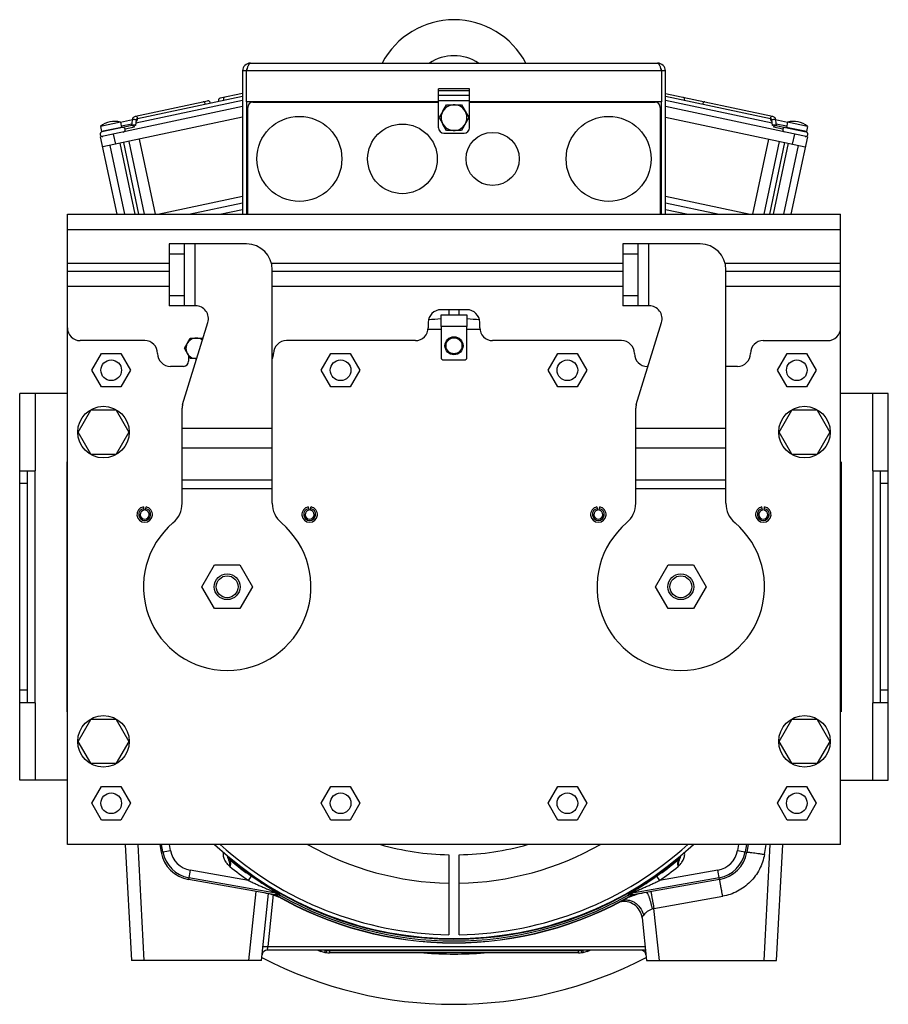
# Model space of a CAD drawing. Extents: x -1817 to 1181, y 8 to 1522.
# Tile 1 of 66: x -1817 to -1480, y 637 to 1019. Entities that reach past the tile are written whole.
import ezdxf

# ---------------------------------------------------------------- set-up
doc = ezdxf.new("R2010")
doc.units = 0
doc.header["$LTSCALE"] = 65.395
doc.layers.get('0').update_dxf_attribs({"linetype": 'CONTINUOUS'})

msp = doc.modelspace()

# ---------------------------------------------------------------- linework, layer by layer
at = {"color": 6, "linetype": 'CONTINUOUS'}
for p, q in [((-1727.27, 1002.12), (-1569.27, 1002.12)), ((-1730.27, 999.12), (-1730.27, 943.46)), ((-1728.77, 999.12), (-1730.27, 999.12)), ((-1566.27, 999.12), (-1567.77, 999.12)), ((-1566.27, 943.46), (-1566.27, 999.12)), ((-1730.27, 990.33), (-1738.98, 988.48)), ((-1566.27, 990.33), (-1524.69, 981.49)), ((-1771.85, 981.49), (-1743.85, 987.44)), ((-1730.27, 987.62), (-1771.68, 978.82)), ((-1730.27, 989.15), (-1771.01, 980.49)), ((-1728.77, 987.12), (-1728.77, 943.46)), ((-1694.77, 987.12), (-1694.77, 986.96)), ((-1684.77, 986.96), (-1684.77, 987.12)), ((-1683.57, 987.12), (-1683.57, 986.96)), ((-1675.57, 987.12), (-1675.57, 986.96)), ((-1667.57, 987.12), (-1667.57, 986.96)), ((-1662.27, 987.12), (-1662.27, 986.96)), ((-1660.77, 986.96), (-1660.77, 987.12)), ((-1654.27, 976.96), (-1654.27, 987.46)), ((-1652.6, 983.46), (-1651.16, 985.96)), ((-1651.16, 985.96), (-1645.38, 985.96)), ((-1645.38, 985.96), (-1642.5, 980.96)), ((-1642.27, 976.96), (-1642.27, 987.46)), ((-1611.87, 986.96), (-1611.87, 987.12)), ((-1567.77, 943.46), (-1567.77, 987.12)), ((-1525.53, 980.49), (-1566.27, 989.15)), ((-1524.86, 978.82), (-1566.27, 987.62)), ((-1730.27, 985.22), (-1785.37, 973.51)), ((-1511.17, 973.51), (-1566.27, 985.22)), ((-1777.63, 979.19), (-1785.46, 977.53)), ((-1773.1, 977.95), (-1784.87, 975.45)), ((-1730.27, 981.13), (-1784.54, 969.59)), ((-1777.63, 979.19), (-1777.21, 977.18)), ((-1773.06, 980.06), (-1777.61, 979.09)), ((-1773.23, 978.49), (-1777.3, 977.62)), ((-1773.29, 977.91), (-1773.06, 980.01)), ((-1651.16, 975.96), (-1652.6, 978.46)), ((-1642.5, 980.96), (-1645.38, 975.96)), ((-1566.27, 981.13), (-1512, 969.59)), ((-1518.93, 979.09), (-1523.48, 980.06)), ((-1523.48, 980.01), (-1523.24, 977.91)), ((-1523.44, 977.95), (-1511.66, 975.45)), ((-1519.24, 977.62), (-1523.31, 978.49)), ((-1518.91, 979.19), (-1519.33, 977.18)), ((-1511.08, 977.53), (-1518.91, 979.19)), ((-1785.46, 977.53), (-1785.03, 975.52)), ((-1652.27, 974.96), (-1644.27, 974.96)), ((-1645.38, 975.96), (-1651.16, 975.96)), ((-1511.08, 977.53), (-1511.51, 975.52)), ((-1778.98, 943.46), (-1785.37, 973.51)), ((-1777.94, 971), (-1772.08, 943.46)), ((-1776.55, 971.29), (-1770.63, 943.46)), ((-1774.47, 971.73), (-1768.46, 943.46)), ((-1764.11, 943.46), (-1770.31, 972.62)), ((-1526.23, 972.62), (-1532.43, 943.46)), ((-1522.07, 971.73), (-1528.08, 943.46)), ((-1519.99, 971.29), (-1525.91, 943.46)), ((-1518.6, 971), (-1524.46, 943.46)), ((-1511.17, 973.51), (-1517.55, 943.46)), ((-1781.85, 970.17), (-1776.17, 943.46)), ((-1514.69, 970.17), (-1520.37, 943.46)), ((-1763.18, 943.46), (-1730.27, 950.46)), ((-1751.16, 943.46), (-1730.27, 947.9)), ((-1566.27, 950.46), (-1533.36, 943.46)), ((-1566.27, 947.9), (-1545.38, 943.46)), ((-1739.13, 943.46), (-1730.27, 945.35)), ((-1728.27, 946.12), (-1728.77, 946.12)), ((-1728.77, 945.67), (-1728.27, 945.77)), ((-1567.77, 946.12), (-1568.27, 946.12)), ((-1568.27, 945.77), (-1567.77, 945.67)), ((-1566.27, 945.35), (-1557.4, 943.46)), ((-1798.27, 698.96), (-1798.27, 943.46)), ((-1798.27, 943.46), (-1498.27, 943.46)), ((-1498.27, 698.96), (-1498.27, 943.46)), ((-1758.77, 931.96), (-1758.77, 907.96)), ((-1728.77, 931.96), (-1758.77, 931.96)), ((-1752.77, 907.96), (-1752.77, 931.96)), ((-1582.77, 931.96), (-1582.77, 907.96)), ((-1552.77, 931.96), (-1582.77, 931.96)), ((-1576.77, 907.96), (-1576.77, 931.96)), ((-1798.27, 921.46), (-1758.77, 921.46)), ((-1718.77, 831.37), (-1718.77, 921.96)), ((-1718.77, 921.46), (-1582.77, 921.46)), ((-1542.77, 831.37), (-1542.77, 921.96)), ((-1542.77, 921.46), (-1498.27, 921.46)), ((-1748.54, 907.96), (-1758.77, 907.96)), ((-1572.77, 907.96), (-1582.77, 907.96)), ((-1653.27, 904.46), (-1643.27, 904.46)), ((-1798.27, 898.96), (-1798.24, 898.96)), ((-1753.55, 869.68), (-1743.76, 901.49)), ((-1658.3, 898.96), (-1653.27, 898.96)), ((-1653.27, 899.96), (-1653.27, 887.96)), ((-1643.27, 887.96), (-1643.27, 899.96)), ((-1643.27, 898.96), (-1638.24, 898.96)), ((-1577.55, 869.68), (-1567.76, 901.49)), ((-1498.3, 898.96), (-1498.27, 898.96)), ((-1768.27, 894.46), (-1793.27, 894.46)), ((-1752.89, 891.46), (-1750.58, 895.46)), ((-1750.58, 895.46), (-1745.96, 895.46)), ((-1745.96, 895.46), (-1745.74, 895.07)), ((-1663.27, 894.46), (-1713.27, 894.46)), ((-1583.27, 894.46), (-1633.27, 894.46)), ((-1528.27, 894.46), (-1503.27, 894.46)), ((-1750.58, 887.46), (-1752.89, 891.46)), ((-1788.78, 882.96), (-1785.02, 889.46)), ((-1785.02, 889.46), (-1777.52, 889.46)), ((-1777.52, 889.46), (-1773.76, 882.96)), ((-1748.08, 887.46), (-1750.58, 887.46)), ((-1699.78, 882.96), (-1696.02, 889.46)), ((-1696.02, 889.46), (-1688.52, 889.46)), ((-1688.52, 889.46), (-1684.76, 882.96)), ((-1652.27, 886.96), (-1644.27, 886.96)), ((-1611.78, 882.96), (-1608.02, 889.46)), ((-1608.02, 889.46), (-1600.52, 889.46)), ((-1600.52, 889.46), (-1596.76, 882.96)), ((-1522.78, 882.96), (-1519.02, 889.46)), ((-1519.02, 889.46), (-1511.52, 889.46)), ((-1511.52, 889.46), (-1507.76, 882.96)), ((-1785.02, 876.46), (-1788.78, 882.96)), ((-1773.76, 882.96), (-1777.52, 876.46)), ((-1753.27, 884.46), (-1758.27, 884.46)), ((-1696.02, 876.46), (-1699.78, 882.96)), ((-1684.76, 882.96), (-1688.52, 876.46)), ((-1608.02, 876.46), (-1611.78, 882.96)), ((-1596.76, 882.96), (-1600.52, 876.46)), ((-1573, 884.46), (-1573.27, 884.46)), ((-1538.27, 884.46), (-1542.77, 884.46)), ((-1519.02, 876.46), (-1522.78, 882.96)), ((-1507.76, 882.96), (-1511.52, 876.46)), ((-1777.52, 876.46), (-1785.02, 876.46)), ((-1688.52, 876.46), (-1696.02, 876.46)), ((-1600.52, 876.46), (-1608.02, 876.46)), ((-1511.52, 876.46), (-1519.02, 876.46)), ((-1794.08, 858.96), (-1789.18, 867.46)), ((-1779.36, 867.46), (-1789.18, 867.46)), ((-1779.36, 867.46), (-1774.45, 858.96)), ((-1753.77, 831.37), (-1753.77, 868.21)), ((-1577.77, 831.37), (-1577.77, 868.21)), ((-1522.08, 858.96), (-1517.18, 867.46)), ((-1507.36, 867.46), (-1517.18, 867.46)), ((-1507.36, 867.46), (-1502.45, 858.96)), ((-1789.18, 850.46), (-1794.08, 858.96)), ((-1774.45, 858.96), (-1779.36, 850.46)), ((-1517.18, 850.46), (-1522.08, 858.96)), ((-1502.45, 858.96), (-1507.36, 850.46)), ((-1789.18, 850.46), (-1779.36, 850.46)), ((-1517.18, 850.46), (-1507.36, 850.46)), ((-1767.97, 828.69), (-1767.75, 829.92)), ((-1528.57, 828.69), (-1528.79, 829.92)), ((-1746.08, 798.96), (-1741.18, 807.46)), ((-1741.18, 807.46), (-1731.36, 807.46)), ((-1731.36, 807.46), (-1726.45, 798.96)), ((-1570.08, 798.96), (-1565.18, 807.46)), ((-1565.18, 807.46), (-1555.36, 807.46)), ((-1555.36, 807.46), (-1550.45, 798.96)), ((-1741.18, 790.46), (-1746.08, 798.96)), ((-1726.45, 798.96), (-1731.36, 790.46)), ((-1565.18, 790.46), (-1570.08, 798.96)), ((-1550.45, 798.96), (-1555.36, 790.46)), ((-1731.36, 790.46), (-1741.18, 790.46)), ((-1555.36, 790.46), (-1565.18, 790.46)), ((-1794.08, 738.96), (-1789.18, 747.46)), ((-1779.36, 747.46), (-1789.18, 747.46)), ((-1779.36, 747.46), (-1774.45, 738.96)), ((-1522.08, 738.96), (-1517.18, 747.46)), ((-1507.36, 747.46), (-1517.18, 747.46)), ((-1507.36, 747.46), (-1502.45, 738.96)), ((-1789.18, 730.46), (-1794.08, 738.96)), ((-1774.45, 738.96), (-1779.36, 730.46)), ((-1517.18, 730.46), (-1522.08, 738.96)), ((-1502.45, 738.96), (-1507.36, 730.46)), ((-1789.18, 730.46), (-1779.36, 730.46)), ((-1517.18, 730.46), (-1507.36, 730.46)), ((-1788.78, 714.96), (-1785.02, 721.46)), ((-1785.02, 721.46), (-1777.52, 721.46)), ((-1777.52, 721.46), (-1773.76, 714.96)), ((-1699.78, 714.96), (-1696.02, 721.46)), ((-1696.02, 721.46), (-1688.52, 721.46)), ((-1688.52, 721.46), (-1684.76, 714.96)), ((-1611.78, 714.96), (-1608.02, 721.46)), ((-1608.02, 721.46), (-1600.52, 721.46)), ((-1600.52, 721.46), (-1596.76, 714.96)), ((-1522.78, 714.96), (-1519.02, 721.46)), ((-1519.02, 721.46), (-1511.52, 721.46)), ((-1511.52, 721.46), (-1507.76, 714.96)), ((-1785.02, 708.46), (-1788.78, 714.96)), ((-1773.76, 714.96), (-1777.52, 708.46)), ((-1696.02, 708.46), (-1699.78, 714.96)), ((-1684.76, 714.96), (-1688.52, 708.46)), ((-1608.02, 708.46), (-1611.78, 714.96)), ((-1596.76, 714.96), (-1600.52, 708.46)), ((-1519.02, 708.46), (-1522.78, 714.96)), ((-1507.76, 714.96), (-1511.52, 708.46)), ((-1777.52, 708.46), (-1785.02, 708.46)), ((-1688.52, 708.46), (-1696.02, 708.46)), ((-1600.52, 708.46), (-1608.02, 708.46)), ((-1511.52, 708.46), (-1519.02, 708.46)), ((-1498.27, 698.96), (-1798.27, 698.96)), ((-1775.79, 698.96), (-1773.43, 653.96)), ((-1523.11, 653.96), (-1520.75, 698.96)), ((-1722.95, 653.96), (-1720.23, 679.92)), ((-1575.33, 670.57), (-1573.58, 653.96)), ((-1574.01, 657.96), (-1720.73, 657.96)), ((-1722.95, 653.96), (-1773.43, 653.96)), ((-1599.93, 656.96), (-1696.61, 656.96)), ((-1573.58, 653.96), (-1523.11, 653.96))]:
    msp.add_line(p, q, dxfattribs=at)
at = {"color": 2, "linetype": 'CONTINUOUS'}
for p, q in [((-1728.77, 987.12), (-1728.77, 999.12)), ((-1567.77, 999.12), (-1567.77, 987.12)), ((-1654.27, 987.46), (-1654.27, 992.12)), ((-1642.27, 992.12), (-1654.27, 992.12)), ((-1654.27, 991.55), (-1642.27, 991.55)), ((-1642.27, 987.46), (-1642.27, 992.12)), ((-1654.27, 987.12), (-1728.77, 987.12)), ((-1726.27, 986.96), (-1654.27, 986.96)), ((-1690.57, 987.12), (-1690.57, 986.96)), ((-1688.97, 986.96), (-1688.97, 987.12)), ((-1683.27, 986.96), (-1683.27, 987.12)), ((-1678.27, 987.12), (-1678.27, 986.96)), ((-1676.77, 987.12), (-1676.77, 986.96)), ((-1675.27, 986.96), (-1675.27, 987.12)), ((-1670.27, 987.12), (-1670.27, 986.96)), ((-1668.77, 987.12), (-1668.77, 986.96)), ((-1667.27, 986.96), (-1667.27, 987.12)), ((-1659.27, 986.96), (-1659.27, 987.12)), ((-1659, 986.96), (-1659, 987.12)), ((-1657.54, 987.12), (-1657.54, 986.96)), ((-1656.87, 987.12), (-1656.87, 986.96)), ((-1655.77, 987.12), (-1655.77, 986.96)), ((-1567.77, 987.12), (-1642.27, 987.12)), ((-1642.27, 986.96), (-1570.27, 986.96)), ((-1641.87, 987.12), (-1641.87, 986.96)), ((-1640.77, 987.12), (-1640.77, 986.96)), ((-1639.27, 986.96), (-1639.27, 987.12)), ((-1639, 986.96), (-1639, 987.12)), ((-1637.54, 987.12), (-1637.54, 986.96)), ((-1636.87, 987.12), (-1636.87, 986.96)), ((-1635.77, 987.12), (-1635.77, 986.96)), ((-1634.27, 986.96), (-1634.27, 987.12)), ((-1634, 986.96), (-1634, 987.12)), ((-1632.54, 987.12), (-1632.54, 986.96)), ((-1631.87, 987.12), (-1631.87, 986.96)), ((-1630.77, 987.12), (-1630.77, 986.96)), ((-1629.27, 986.96), (-1629.27, 987.12)), ((-1629, 986.96), (-1629, 987.12)), ((-1627.54, 987.12), (-1627.54, 986.96)), ((-1626.87, 987.12), (-1626.87, 986.96)), ((-1625.77, 987.12), (-1625.77, 986.96)), ((-1624.27, 986.96), (-1624.27, 987.12)), ((-1624, 986.96), (-1624, 987.12)), ((-1622.54, 987.12), (-1622.54, 986.96)), ((-1621.87, 987.12), (-1621.87, 986.96)), ((-1620.77, 987.12), (-1620.77, 986.96)), ((-1619.27, 986.96), (-1619.27, 987.12)), ((-1619, 986.96), (-1619, 987.12)), ((-1617.54, 987.12), (-1617.54, 986.96)), ((-1616.87, 987.12), (-1616.87, 986.96)), ((-1615.77, 987.12), (-1615.77, 986.96)), ((-1614.27, 986.96), (-1614.27, 987.12)), ((-1614, 986.96), (-1614, 987.12)), ((-1612.31, 987.12), (-1612.19, 986.96)), ((-1610.77, 986.96), (-1610.77, 987.12)), ((-1728.27, 943.46), (-1728.27, 984.96)), ((-1652.6, 983.46), (-1654.04, 980.96)), ((-1568.27, 984.96), (-1568.27, 943.46)), ((-1772.99, 977.96), (-1772.98, 978.04)), ((-1771.54, 980.05), (-1771.78, 977.9)), ((-1654.04, 980.96), (-1652.6, 978.46)), ((-1524.76, 977.9), (-1524.99, 980.05)), ((-1523.56, 978.04), (-1523.55, 977.96)), ((-1777.21, 977.18), (-1785.03, 975.52)), ((-1772.29, 977.21), (-1775.87, 976.44)), ((-1520.75, 976.46), (-1524.25, 977.21)), ((-1511.51, 975.52), (-1519.33, 977.18)), ((-1643.27, 906.46), (-1653.27, 906.46)), ((-1650.27, 906.46), (-1650.27, 904.46)), ((-1646.27, 904.46), (-1646.27, 906.46)), ((-1572.54, 907.96), (-1572.77, 907.96)), ((-1653.27, 899.96), (-1653.27, 904.46)), ((-1643.27, 904.46), (-1643.27, 899.96)), ((-1658.27, 901.46), (-1658.27, 899.46)), ((-1638.27, 899.46), (-1638.27, 901.46)), ((-1751.27, 888.66), (-1751.27, 886.46)), ((-1798.47, 847.46), (-1798.47, 750.46)), ((-1498.07, 847.46), (-1498.07, 750.46)), ((-1768.79, 829.92), (-1768.57, 828.69)), ((-1704.79, 829.92), (-1704.57, 828.69)), ((-1703.97, 828.69), (-1703.75, 829.92)), ((-1592.79, 829.92), (-1592.57, 828.69)), ((-1591.97, 828.69), (-1591.75, 829.92)), ((-1527.97, 828.69), (-1527.75, 829.92)), ((-1762.37, 698.96), (-1761.83, 695.94)), ((-1534.17, 698.96), (-1534.7, 695.94)), ((-1650.27, 694.98), (-1650.27, 663.98)), ((-1646.27, 663.98), (-1646.27, 694.98)), ((-1717.65, 679.47), (-1751.29, 685.4)), ((-1545.25, 685.4), (-1578.88, 679.47)), ((-1716.77, 679.99), (-1716.15, 679.32)), ((-1580.39, 679.32), (-1579.77, 679.99))]:
    msp.add_line(p, q, dxfattribs=at)
at = {"color": 9, "linetype": 'CONTINUOUS'}
for p, q in [((-1567.77, 999.12), (-1728.77, 999.12)), ((-1654.27, 989.73), (-1642.27, 989.73)), ((-1642.27, 987.46), (-1654.27, 987.46)), ((-1612.54, 987.12), (-1612.54, 986.96)), ((-1780.48, 974.55), (-1779.65, 970.63)), ((-1516.89, 970.63), (-1516.06, 974.55)), ((-1498.27, 937.46), (-1798.27, 937.46)), ((-1748.77, 931.96), (-1748.77, 907.96)), ((-1572.77, 931.96), (-1572.77, 907.96)), ((-1798.27, 924.46), (-1758.77, 924.46)), ((-1752.77, 927.96), (-1758.77, 927.96)), ((-1719.09, 924.46), (-1582.77, 924.46)), ((-1576.77, 927.96), (-1582.77, 927.96)), ((-1543.09, 924.46), (-1498.27, 924.46)), ((-1758.77, 915.46), (-1798.27, 915.46)), ((-1582.77, 915.46), (-1718.77, 915.46)), ((-1498.27, 915.46), (-1542.77, 915.46)), ((-1758.77, 911.96), (-1752.77, 911.96)), ((-1582.77, 911.96), (-1576.77, 911.96)), ((-1643.27, 899.96), (-1653.27, 899.96)), ((-1810.77, 873.96), (-1810.77, 843.96)), ((-1485.77, 843.96), (-1485.77, 873.96)), ((-1753.77, 860.52), (-1718.77, 860.52)), ((-1577.77, 860.52), (-1542.77, 860.52)), ((-1718.77, 852.74), (-1753.77, 852.74)), ((-1542.77, 852.74), (-1577.77, 852.74)), ((-1753.77, 840.43), (-1718.77, 840.43)), ((-1577.77, 840.43), (-1542.77, 840.43)), ((-1813.77, 838.96), (-1816.77, 838.96)), ((-1718.77, 836.89), (-1753.77, 836.89)), ((-1542.77, 836.89), (-1577.77, 836.89)), ((-1479.77, 838.96), (-1482.77, 838.96)), ((-1816.77, 758.96), (-1813.77, 758.96)), ((-1482.77, 758.96), (-1479.77, 758.96)), ((-1810.77, 753.96), (-1810.77, 723.96)), ((-1485.77, 723.96), (-1485.77, 753.96)), ((-1768.43, 653.96), (-1770.79, 698.96)), ((-1761.83, 695.94), (-1758.23, 696.58)), ((-1761.18, 696.06), (-1761.69, 698.96)), ((-1758.23, 696.58), (-1758.65, 698.96)), ((-1537.89, 698.96), (-1538.31, 696.58)), ((-1538.31, 696.58), (-1534.7, 695.94)), ((-1534.85, 698.96), (-1535.36, 696.06)), ((-1525.75, 698.96), (-1528.11, 653.96)), ((-1527.81, 695.09), (-1527.13, 698.96)), ((-1750.65, 689.01), (-1751.29, 685.4)), ((-1728.02, 685.02), (-1750.65, 689.01)), ((-1545.89, 689.01), (-1568.52, 685.02)), ((-1545.25, 685.4), (-1545.89, 689.01)), ((-1716.77, 679.99), (-1751.17, 686.05)), ((-1728.02, 685.02), (-1726.87, 686.65)), ((-1545.37, 686.05), (-1579.77, 679.99)), ((-1569.67, 686.65), (-1568.52, 685.02)), ((-1725.14, 680.79), (-1727.95, 653.96)), ((-1720.4, 659.33), (-1718.27, 679.57)), ((-1570.71, 674.17), (-1544.03, 678.87)), ((-1568.58, 653.96), (-1570.71, 674.17)), ((-1720.73, 657.96), (-1720.4, 659.33)), ((-1720.4, 659.33), (-1574.15, 659.33)), ((-1699.89, 657.52), (-1699.74, 657.96)), ((-1697.6, 657.91), (-1697.58, 657.96)), ((-1696.61, 657.86), (-1599.93, 657.86)), ((-1696.61, 657.86), (-1696.61, 656.96)), ((-1599.93, 656.96), (-1599.93, 657.86)), ((-1598.96, 657.96), (-1598.94, 657.91)), ((-1596.8, 657.96), (-1596.65, 657.52))]:
    msp.add_line(p, q, dxfattribs=at)
at = {"color": 7, "linetype": 'CONTINUOUS'}
for p, q in [((-1816.77, 723.96), (-1816.77, 873.96)), ((-1798.27, 873.96), (-1816.77, 873.96)), ((-1479.77, 873.96), (-1498.27, 873.96)), ((-1479.77, 723.96), (-1479.77, 873.96)), ((-1816.77, 843.96), (-1810.77, 843.96)), ((-1813.77, 753.96), (-1813.77, 843.96)), ((-1810.77, 753.96), (-1810.77, 843.96)), ((-1485.77, 843.96), (-1479.77, 843.96)), ((-1485.77, 843.96), (-1485.77, 753.96)), ((-1482.77, 753.96), (-1482.77, 843.96)), ((-1810.77, 753.96), (-1816.77, 753.96)), ((-1479.77, 753.96), (-1485.77, 753.96)), ((-1798.27, 723.96), (-1816.77, 723.96)), ((-1498.27, 723.96), (-1479.77, 723.96))]:
    msp.add_line(p, q, dxfattribs=at)
at = {"color": 2, "linetype": 'CONTINUOUS'}
for centre, radius in [((-1708.27, 964.96), 16.5), ((-1668.27, 964.96), 13.5), ((-1588.27, 964.96), 16.5), ((-1633.27, 964.96), 10.3)]:
    msp.add_circle(centre, radius, dxfattribs=at)
at = {"color": 6, "linetype": 'CONTINUOUS'}
for centre, radius in [((-1648.27, 892.46), 3.5), ((-1648.27, 892.46), 3.1), ((-1781.27, 882.96), 4), ((-1692.27, 882.96), 4), ((-1604.27, 882.96), 4), ((-1515.27, 882.96), 4), ((-1784.27, 858.96), 10), ((-1512.27, 858.96), 10), ((-1736.27, 798.96), 5), ((-1736.27, 798.96), 4.25), ((-1560.27, 798.96), 5), ((-1560.27, 798.96), 4.25), ((-1784.27, 738.96), 10), ((-1512.27, 738.96), 10), ((-1781.27, 714.96), 4), ((-1692.27, 714.96), 4), ((-1604.27, 714.96), 4), ((-1515.27, 714.96), 4)]:
    msp.add_circle(centre, radius, dxfattribs=at)
for centre, radius, start, end in [((-1648.27, 987.46), 31.5, 27.7298, 152.2702), ((-1648.27, 987.46), 17.5, 56.8849, 123.1151), ((-1727.27, 999.12), 3, 90, 180), ((-1569.27, 999.12), 3, 0, 90), ((-1727.27, 999.12), 1.5, 144.2844, 180), ((-1569.27, 999.12), 1.5, 0, 35.7156), ((-1743.66, 986.56), 0.9, 355.8658, 102), ((-1738.8, 987.6), 0.9, 102, 208.1342), ((-1648.27, 980.96), 5, 210, 150), ((-1779.99, 971.02), 8.5, 73.9275, 130.0725), ((-1516.55, 971.02), 8.5, 49.9275, 106.0725), ((-1784.69, 974.57), 0.9, 102, 282), ((-1776.75, 976.26), 0.9, 11.9999, 102), ((-1652.27, 976.96), 2, 180, 270), ((-1644.27, 976.96), 2, 270, 360), ((-1519.87, 976.28), 0.9, 78, 258), ((-1511.85, 974.57), 0.9, 258, 78), ((-1728.77, 921.96), 10, 0, 90), ((-1552.77, 921.96), 10, 0, 90), ((-1748.54, 902.96), 5, 342.8973, 90), ((-1572.54, 902.96), 5, 342.8973, 90), ((-1793.27, 899.46), 5, 180, 270), ((-1663.27, 899.46), 5, 270, 360), ((-1633.27, 899.46), 5, 180, 270), ((-1503.27, 899.46), 5, 270, 360), ((-1768.27, 889.46), 5, 0, 90), ((-1748.27, 891.46), 4, 53.0178, 272.7794), ((-1713.27, 889.46), 5, 90, 180), ((-1583.27, 889.46), 5, 0, 90), ((-1528.27, 889.46), 5, 90, 180), ((-1758.27, 889.46), 5, 180, 270), ((-1753.27, 886.46), 2, 270, 360), ((-1723.27, 889.46), 5, 334.1804, 360), ((-1652.27, 887.96), 1, 180, 270), ((-1644.27, 887.96), 1, 270, 360), ((-1573.27, 889.46), 5, 180, 270), ((-1538.27, 889.46), 5, 270, 360), ((-1748.77, 868.21), 5, 162.8973, 180), ((-1572.77, 868.21), 5, 162.8973, 180), ((-1768.27, 826.96), 3, 100, 80), ((-1768.27, 826.96), 2.31, 100, 80), ((-1763.77, 831.37), 10, 310.3202, 360), ((-1708.77, 831.37), 10, 180, 229.6798), ((-1704.27, 826.96), 3, 100, 80), ((-1704.27, 826.96), 2.31, 100, 80), ((-1592.27, 826.96), 3, 100, 80), ((-1592.27, 826.96), 2.31, 100, 80), ((-1587.77, 831.37), 10, 310.3202, 360), ((-1532.77, 831.37), 10, 180, 229.6798), ((-1528.27, 826.96), 3, 100, 80), ((-1528.27, 826.96), 2.31, 100, 80), ((-1736.27, 798.96), 32.5, 130.3202, 49.6798), ((-1560.27, 798.96), 32.5, 130.3202, 49.6798), ((-1648.27, 798.96), 136.5, 227.1058, 312.8942), ((-1648.27, 798.96), 135, 227.7946, 269.1511), ((-1648.27, 798.96), 135, 270.8489, 312.2054), ((-1648.27, 798.96), 136.75, 230.9211, 309.0789), ((-1648.27, 798.96), 138.1, 239.8213, 300.1787), ((-1582.29, 669.84), 7, 6, 104.5865), ((-1720.73, 655.96), 2, 90, 174), ((-1648.27, 805.96), 157.17, 250.3418, 250.8241), ((-1696.61, 666.96), 10, 250.8241, 259.5705), ((-1599.93, 666.96), 10, 280.4284, 289.1759), ((-1648.27, 805.96), 157.17, 289.1759, 289.6582), ((-1575.81, 655.96), 2, 6, 90), ((-1696.61, 666.96), 10, 263.6853, 270), ((-1599.93, 666.96), 10, 270, 276.3157)]:
    msp.add_arc(centre, radius, start, end, dxfattribs=at)
at = {"color": 9, "linetype": 'CONTINUOUS'}
for centre, radius, start, end in [((-1745.97, 986.07), 1.24, 0.4782, 12.0751), ((-1736.48, 988.09), 1.24, 191.9249, 203.5218), ((-1560.06, 988.09), 1.24, 336.4782, 348.0751), ((-1550.57, 986.07), 1.24, 167.9249, 179.5218), ((-1749.03, 698.2), 12.33, 190, 260), ((-1749.03, 698.2), 9.33, 190, 260), ((-1547.51, 698.2), 9.33, 280, 350), ((-1547.51, 698.2), 12.33, 280, 350), ((-1733.24, 695.24), 3, 193.9616, 230.6377), ((-1648.27, 798.96), 137.08, 230.6759, 235.0126), ((-1648.27, 798.96), 136.75, 230.9199, 309.0801), ((-1648.27, 798.96), 137.08, 304.9874, 309.3241), ((-1563.3, 695.24), 3, 309.3623, 346.038), ((-1648.27, 798.96), 139.08, 231.3218, 235.0126), ((-1648.27, 798.96), 139.08, 304.9874, 308.6785), ((-1648.27, 798.96), 137.43, 240.6955, 299.3045), ((-1551.74, 605.98), 70.77, 105.5472, 106.1609), ((-1696.61, 666.86), 9.01, 263.6867, 269.9976), ((-1599.93, 666.86), 9.01, 270.0023, 276.3134)]:
    msp.add_arc(centre, radius, start, end, dxfattribs=at)
at = {"color": 2, "linetype": 'CONTINUOUS'}
for centre, radius, start, end in [((-1726.27, 984.96), 2, 90, 180), ((-1570.27, 984.96), 2, 0, 90), ((-1648.27, 980.96), 5, 150, 210), ((-1771.57, 980.18), 0.458, 268.4115, 281.9289), ((-1524.97, 980.18), 0.458, 258.0711, 271.5885), ((-1776.75, 976.26), 0.9, 282.0001, 11.9999), ((-1653.27, 901.46), 5, 90, 180), ((-1643.27, 901.46), 5, 0, 90), ((-1648.27, 798.97), 104, 92.7557, 95.4583), ((-1648.27, 798.97), 104, 84.5417, 87.2443), ((-1768.27, 826.96), 1.75, 100, 80), ((-1704.27, 826.96), 1.75, 100, 80), ((-1592.27, 826.96), 1.75, 100, 80), ((-1528.27, 826.96), 1.75, 100, 80), ((-1749.03, 698.2), 13, 190, 260), ((-1648.27, 798.96), 115, 240.4082, 269.0035), ((-1648.27, 798.96), 104, 254.0618, 268.8981), ((-1648.27, 798.96), 115, 270.9965, 299.5918), ((-1648.27, 798.96), 104, 271.1019, 285.9382), ((-1547.51, 698.2), 13, 280, 350), ((-1732.59, 695.13), 3, 206.7423, 230.8874), ((-1732.58, 695.14), 3, 206.9965, 230.9204), ((-1563.95, 695.14), 3, 309.0797, 333.0035), ((-1563.95, 695.13), 3, 309.1126, 333.2544), ((-1728.92, 645.91), 35, 67.3765, 80), ((-1717.12, 678.02), 2, 60.4403, 80.0598), ((-1567.62, 645.91), 35, 100, 112.6235), ((-1579.42, 678.01), 2, 99.9481, 119.5519), ((-1648.27, 798.96), 138.18, 239.8586, 300.1414), ((-1599.19, 787.4), 158.94, 222.6309, 222.9452), ((-1697.35, 787.4), 158.94, 317.0548, 317.3691), ((-1696.61, 666.96), 10, 259.5705, 263.6853), ((-1696.41, 667.76), 9.91, 261.0136, 263.0963), ((-1600.13, 667.76), 9.92, 276.904, 278.9864), ((-1599.93, 666.96), 10, 276.3157, 280.4284)]:
    msp.add_arc(centre, radius, start, end, dxfattribs=at)
at = {"color": 7, "linetype": 'CONTINUOUS'}
for radius, start, end in [(162, 242.5946, 297.4054), (142.5, 265.2916, 274.7084)]:
    msp.add_arc((-1648.27, 798.96), radius, start, end, dxfattribs=at)
at = {"color": 6, "linetype": 'CONTINUOUS'}
for centre, major_axis, start_param, end_param in [((-1660.44, 729.96), (16.23, 92.02), -4.021344, -4.019889), ((-1636.1, 729.96), (-16.23, 92.02), -2.263297, -2.261841)]:
    msp.add_ellipse(centre, major_axis=major_axis, ratio=0.661589, start_param=start_param, end_param=end_param, dxfattribs=at)
for points, knots in [([(-1728.77, 999.12), (-1728.71, 999.31), (-1728.59, 999.7), (-1728.4, 1000.25), (-1728.22, 1000.77), (-1728.03, 1001.22), (-1727.85, 1001.59), (-1727.69, 1001.84), (-1727.56, 1001.99), (-1727.46, 1002.06), (-1727.37, 1002.11), (-1727.3, 1002.12), (-1727.27, 1002.12)], [0, 0, 0, 0, 0.17784, 0.349494, 0.509086, 0.651387, 0.772216, 0.869064, 0.908557, 0.942681, 0.972551, 1, 1, 1, 1]), ([(-1569.27, 1002.12), (-1569.24, 1002.12), (-1569.17, 1002.11), (-1569.08, 1002.06), (-1568.98, 1001.99), (-1568.85, 1001.84), (-1568.69, 1001.59), (-1568.5, 1001.22), (-1568.32, 1000.77), (-1568.14, 1000.25), (-1567.95, 999.7), (-1567.83, 999.31), (-1567.77, 999.12)], [0, 0, 0, 0, 0.027449, 0.057319, 0.091443, 0.130936, 0.227784, 0.348613, 0.490914, 0.650506, 0.82216, 1, 1, 1, 1]), ([(-1773.06, 980.01), (-1773.04, 980.19), (-1772.96, 980.53), (-1772.71, 980.98), (-1772.33, 981.33), (-1772.01, 981.46), (-1771.85, 981.49)], [0, 0, 0, 0, 0.255503, 0.505785, 0.753273, 1, 1, 1, 1]), ([(-1524.69, 981.49), (-1524.53, 981.46), (-1524.21, 981.33), (-1523.83, 980.98), (-1523.58, 980.53), (-1523.5, 980.19), (-1523.48, 980.01)], [0, 0, 0, 0, 0.246724, 0.494215, 0.744498, 1, 1, 1, 1]), ([(-1716.15, 679.32), (-1716.4, 679.36), (-1716.91, 679.45), (-1717.43, 679.53), (-1717.69, 679.58)], [0, 0, 0, 0, 0.484102, 1, 1, 1, 1]), ([(-1578.85, 679.58), (-1579.11, 679.53), (-1579.63, 679.45), (-1580.14, 679.36), (-1580.39, 679.32)], [0, 0, 0, 0, 0.515898, 1, 1, 1, 1])]:
    msp.add_open_spline(points, degree=3, knots=knots, dxfattribs=at)
at = {"color": 9, "linetype": 'CONTINUOUS'}
for points, knots in [([(-1744.76, 986.33), (-1744.78, 986.44), (-1744.86, 986.66), (-1745.05, 986.92), (-1745.26, 987.06), (-1745.44, 987.09), (-1745.52, 987.09), (-1745.56, 987.08)], [0, 0, 0, 0, 0.28743, 0.554303, 0.789051, 0.896407, 1, 1, 1, 1]), ([(-1737.27, 988.84), (-1737.31, 988.83), (-1737.39, 988.8), (-1737.53, 988.7), (-1737.67, 988.49), (-1737.74, 988.17), (-1737.72, 987.94), (-1737.7, 987.83)], [0, 0, 0, 0, 0.103593, 0.210949, 0.445697, 0.71257, 1, 1, 1, 1]), ([(-1558.84, 987.83), (-1558.81, 987.94), (-1558.8, 988.17), (-1558.87, 988.49), (-1559, 988.7), (-1559.15, 988.8), (-1559.23, 988.83), (-1559.27, 988.84)], [0, 0, 0, 0, 0.28743, 0.554303, 0.789051, 0.896407, 1, 1, 1, 1]), ([(-1550.97, 987.08), (-1551.02, 987.09), (-1551.1, 987.09), (-1551.28, 987.06), (-1551.49, 986.92), (-1551.68, 986.66), (-1551.76, 986.44), (-1551.78, 986.33)], [0, 0, 0, 0, 0.103593, 0.210949, 0.445697, 0.71257, 1, 1, 1, 1]), ([(-1772.81, 980.17), (-1772.85, 980.16), (-1772.91, 980.14), (-1772.99, 980.11), (-1773.04, 980.07), (-1773.06, 980.03), (-1773.06, 980.01)], [0, 0, 0, 0, 0.344831, 0.621614, 0.833318, 1, 1, 1, 1]), ([(-1771.54, 980.05), (-1771.64, 980.08), (-1771.85, 980.14), (-1772.18, 980.19), (-1772.51, 980.21), (-1772.72, 980.19), (-1772.81, 980.17)], [0, 0, 0, 0, 0.238347, 0.509106, 0.775068, 1, 1, 1, 1]), ([(-1771.85, 981.49), (-1771.81, 981.5), (-1771.72, 981.51), (-1771.54, 981.47), (-1771.33, 981.33), (-1771.14, 981.07), (-1771.06, 980.86), (-1771.04, 980.74)], [0, 0, 0, 0, 0.103595, 0.210949, 0.445697, 0.71257, 1, 1, 1, 1]), ([(-1525.5, 980.74), (-1525.48, 980.86), (-1525.4, 981.07), (-1525.21, 981.33), (-1525, 981.47), (-1524.82, 981.51), (-1524.73, 981.5), (-1524.69, 981.49)], [0, 0, 0, 0, 0.28743, 0.554303, 0.789051, 0.896405, 1, 1, 1, 1]), ([(-1523.73, 980.17), (-1523.82, 980.19), (-1524.03, 980.21), (-1524.36, 980.19), (-1524.69, 980.14), (-1524.9, 980.08), (-1524.99, 980.05)], [0, 0, 0, 0, 0.224932, 0.490894, 0.761653, 1, 1, 1, 1]), ([(-1523.48, 980.01), (-1523.48, 980.03), (-1523.5, 980.07), (-1523.55, 980.11), (-1523.63, 980.14), (-1523.69, 980.16), (-1523.73, 980.17)], [0, 0, 0, 0, 0.166682, 0.378386, 0.655169, 1, 1, 1, 1]), ([(-1735.19, 690.39), (-1735.27, 690.48), (-1735.44, 690.68), (-1735.79, 691.07), (-1736.23, 691.56), (-1736.72, 692.16), (-1737.15, 692.82), (-1737.48, 693.53), (-1737.77, 694.54), (-1737.79, 695.34), (-1737.72, 695.85)], [0, 0, 0, 0, 0.062589, 0.125176, 0.250351, 0.375511, 0.500633, 0.625724, 0.750794, 1, 1, 1, 1]), ([(-1561.35, 690.39), (-1561.27, 690.49), (-1561.1, 690.68), (-1560.75, 691.07), (-1560.31, 691.56), (-1559.81, 692.16), (-1559.38, 692.82), (-1559.05, 693.53), (-1558.84, 694.29), (-1558.75, 695.07), (-1558.79, 695.6), (-1558.82, 695.85)], [0, 0, 0, 0, 0.062539, 0.125078, 0.250154, 0.375206, 0.500209, 0.625175, 0.750123, 0.875064, 1, 1, 1, 1]), ([(-1534.7, 695.94), (-1534.7, 695.96), (-1534.67, 695.97), (-1534.63, 695.98), (-1534.57, 695.99), (-1534.5, 695.99), (-1534.38, 695.99), (-1534.18, 695.99), (-1533.89, 695.97), (-1533.54, 695.94), (-1533.12, 695.89), (-1532.46, 695.82), (-1531.52, 695.69), (-1530.32, 695.51), (-1529.07, 695.31), (-1528.23, 695.17), (-1527.81, 695.09)], [0, 0, 0, 0, 0.006137, 0.011823, 0.019597, 0.0296, 0.041908, 0.073663, 0.115167, 0.166286, 0.226672, 0.295547, 0.454573, 0.632819, 0.818308, 1, 1, 1, 1]), ([(-1735.19, 690.39), (-1735.18, 690.58), (-1735.18, 690.95), (-1735.23, 691.51), (-1735.33, 692.04), (-1735.47, 692.54), (-1735.66, 693.03), (-1735.88, 693.52), (-1736.08, 694.02), (-1736.18, 694.38), (-1736.21, 694.57)], [0, 0, 0, 0, 0.131187, 0.259444, 0.383419, 0.50342, 0.62195, 0.743757, 0.87045, 1, 1, 1, 1]), ([(-1735.14, 692.92), (-1735.14, 692.92), (-1735.14, 692.92), (-1735.15, 692.92), (-1735.15, 692.91), (-1735.15, 692.9), (-1735.15, 692.88), (-1735.15, 692.85), (-1735.15, 692.81), (-1735.14, 692.77), (-1735.13, 692.71), (-1735.12, 692.63), (-1735.11, 692.52), (-1735.08, 692.31), (-1735.05, 692.01), (-1735.03, 691.64), (-1735.04, 691.23), (-1735.08, 690.81), (-1735.15, 690.53), (-1735.19, 690.39)], [0, 0, 0, 0, 0.001416, 0.002747, 0.004647, 0.007382, 0.015585, 0.027417, 0.042658, 0.061, 0.08212, 0.105695, 0.159067, 0.219156, 0.354063, 0.503042, 0.662162, 0.828801, 1, 1, 1, 1]), ([(-1561.4, 692.92), (-1561.4, 692.92), (-1561.4, 692.92), (-1561.39, 692.92), (-1561.39, 692.91), (-1561.39, 692.9), (-1561.39, 692.88), (-1561.39, 692.85), (-1561.39, 692.81), (-1561.4, 692.77), (-1561.41, 692.71), (-1561.42, 692.63), (-1561.43, 692.52), (-1561.46, 692.31), (-1561.49, 692.01), (-1561.51, 691.64), (-1561.5, 691.23), (-1561.46, 690.81), (-1561.39, 690.53), (-1561.35, 690.39)], [0, 0, 0, 0, 0.001416, 0.002747, 0.004647, 0.007382, 0.015585, 0.027417, 0.042657, 0.061001, 0.08212, 0.105696, 0.159069, 0.219157, 0.354064, 0.503043, 0.662163, 0.8288, 1, 1, 1, 1]), ([(-1560.33, 694.57), (-1560.36, 694.39), (-1560.46, 694.02), (-1560.66, 693.52), (-1560.88, 693.03), (-1561.07, 692.54), (-1561.21, 692.04), (-1561.31, 691.51), (-1561.35, 690.95), (-1561.37, 690.57), (-1561.35, 690.39)], [0, 0, 0, 0, 0.129563, 0.256266, 0.37808, 0.496622, 0.616614, 0.740615, 0.868869, 1, 1, 1, 1]), ([(-1527.81, 695.09), (-1527.99, 694.09), (-1528.49, 692.11), (-1529.7, 689.3), (-1531.31, 686.7), (-1533.31, 684.37), (-1535.63, 682.38), (-1538.23, 680.76), (-1541.05, 679.55), (-1543.03, 679.05), (-1544.03, 678.87)], [0, 0, 0, 0, 0.124926, 0.249867, 0.374829, 0.499816, 0.624829, 0.749866, 0.874926, 1, 1, 1, 1]), ([(-1728.02, 685.02), (-1727.53, 684.78), (-1726.55, 684.31), (-1725.07, 683.63), (-1723.59, 682.95), (-1722.36, 682.4), (-1721.38, 681.97), (-1720.64, 681.65), (-1719.92, 681.33), (-1719.31, 681.07), (-1718.83, 680.87), (-1718.48, 680.72), (-1718.13, 680.57), (-1717.79, 680.43), (-1717.52, 680.31), (-1717.31, 680.22), (-1717.16, 680.16), (-1717.03, 680.1), (-1716.92, 680.06), (-1716.86, 680.03), (-1716.82, 680.01), (-1716.79, 680), (-1716.77, 679.99), (-1716.77, 679.99)], [0, 0, 0, 0, 0.13244, 0.264691, 0.396564, 0.527816, 0.593095, 0.658044, 0.722538, 0.786366, 0.817917, 0.849124, 0.879852, 0.90988, 0.938787, 0.952576, 0.965678, 0.977759, 0.988244, 0.992597, 0.996138, 0.998666, 1, 1, 1, 1]), ([(-1716.13, 679.76), (-1716.13, 679.76), (-1716.16, 679.78), (-1716.2, 679.81), (-1716.27, 679.85), (-1716.35, 679.9), (-1716.45, 679.97), (-1716.61, 680.06), (-1716.83, 680.19), (-1717.12, 680.37), (-1717.43, 680.55), (-1717.75, 680.74), (-1718.2, 681.01), (-1718.78, 681.37), (-1719.49, 681.8), (-1720.21, 682.25), (-1720.94, 682.71), (-1721.67, 683.17), (-1722.67, 683.81), (-1723.91, 684.63), (-1725.39, 685.63), (-1726.38, 686.31), (-1726.87, 686.65)], [0, 0, 0, 0, 0.002122, 0.006419, 0.01267, 0.020603, 0.029947, 0.040452, 0.064163, 0.090508, 0.118698, 0.148229, 0.178764, 0.242003, 0.307266, 0.373921, 0.44159, 0.510024, 0.579053, 0.718411, 0.85892, 1, 1, 1, 1]), ([(-1580.41, 679.76), (-1580.41, 679.76), (-1580.38, 679.78), (-1580.34, 679.81), (-1580.27, 679.85), (-1580.19, 679.9), (-1580.08, 679.97), (-1579.93, 680.06), (-1579.7, 680.19), (-1579.42, 680.37), (-1579.11, 680.55), (-1578.79, 680.74), (-1578.34, 681.01), (-1577.76, 681.37), (-1577.05, 681.8), (-1576.33, 682.25), (-1575.6, 682.71), (-1574.86, 683.17), (-1573.87, 683.81), (-1572.63, 684.63), (-1571.15, 685.63), (-1570.16, 686.31), (-1569.67, 686.65)], [0, 0, 0, 0, 0.002123, 0.006419, 0.012669, 0.020604, 0.029946, 0.040453, 0.064164, 0.090508, 0.118699, 0.148229, 0.178764, 0.242003, 0.307266, 0.373922, 0.44159, 0.510025, 0.579053, 0.718411, 0.85892, 1, 1, 1, 1]), ([(-1579.77, 679.99), (-1579.76, 679.99), (-1579.75, 680), (-1579.72, 680.01), (-1579.68, 680.03), (-1579.61, 680.06), (-1579.51, 680.1), (-1579.38, 680.16), (-1579.23, 680.22), (-1579.02, 680.31), (-1578.74, 680.43), (-1578.41, 680.57), (-1578.06, 680.72), (-1577.7, 680.87), (-1577.23, 681.07), (-1576.62, 681.33), (-1575.89, 681.65), (-1575.16, 681.97), (-1574.18, 682.4), (-1572.95, 682.95), (-1571.47, 683.63), (-1569.99, 684.31), (-1569.01, 684.78), (-1568.52, 685.02)], [0, 0, 0, 0, 0.001332, 0.003863, 0.007404, 0.011758, 0.022242, 0.034324, 0.047427, 0.061215, 0.090123, 0.12015, 0.150878, 0.182084, 0.213636, 0.277464, 0.341958, 0.406907, 0.472186, 0.603437, 0.73531, 0.86756, 1, 1, 1, 1]), ([(-1544.03, 678.87), (-1544.11, 679.28), (-1544.25, 680.09), (-1544.43, 681.11), (-1544.58, 681.91), (-1544.68, 682.48), (-1544.78, 683.02), (-1544.87, 683.51), (-1544.95, 683.95), (-1545.03, 684.34), (-1545.09, 684.67), (-1545.14, 684.9), (-1545.17, 685.05), (-1545.19, 685.15), (-1545.2, 685.22), (-1545.22, 685.29), (-1545.23, 685.33), (-1545.24, 685.37), (-1545.24, 685.38), (-1545.25, 685.39), (-1545.25, 685.39), (-1545.25, 685.4), (-1545.25, 685.4)], [0, 0, 0, 0, 0.186746, 0.375122, 0.466544, 0.554182, 0.63659, 0.712462, 0.780609, 0.840156, 0.890405, 0.931053, 0.947726, 0.96199, 0.973889, 0.983467, 0.990773, 0.995891, 0.997659, 0.998917, 0.999682, 1, 1, 1, 1]), ([(-1573.69, 680.38), (-1573.66, 680.39), (-1573.57, 680.37), (-1573.45, 680.29), (-1573.32, 680.14), (-1573.18, 679.93), (-1573.03, 679.65), (-1572.87, 679.31), (-1572.71, 678.9), (-1572.48, 678.28), (-1572.22, 677.4), (-1571.92, 676.28), (-1571.66, 675.12), (-1571.51, 674.34), (-1571.44, 673.96)], [0, 0, 0, 0, 0.01559, 0.036041, 0.063978, 0.100491, 0.145957, 0.200137, 0.262496, 0.332101, 0.488431, 0.658666, 0.832171, 1, 1, 1, 1]), ([(-1571.92, 680.69), (-1571.92, 680.69), (-1571.92, 680.69), (-1571.92, 680.69), (-1571.92, 680.68), (-1571.91, 680.66), (-1571.9, 680.63), (-1571.89, 680.58), (-1571.88, 680.52), (-1571.86, 680.44), (-1571.84, 680.35), (-1571.81, 680.19), (-1571.76, 679.95), (-1571.7, 679.62), (-1571.63, 679.23), (-1571.54, 678.79), (-1571.45, 678.29), (-1571.35, 677.76), (-1571.25, 677.19), (-1571.1, 676.39), (-1570.92, 675.38), (-1570.78, 674.57), (-1570.71, 674.17)], [0, 0, 0, 0, 0.000324, 0.001104, 0.002387, 0.004191, 0.009409, 0.016851, 0.026598, 0.038697, 0.053185, 0.070101, 0.111276, 0.162058, 0.222092, 0.29063, 0.366751, 0.449233, 0.536748, 0.627847, 0.815016, 1, 1, 1, 1]), ([(-1582.71, 677.33), (-1582.32, 677.42), (-1581.47, 677.51), (-1580.16, 677.35), (-1578.84, 676.87), (-1577.2, 675.85), (-1575.63, 674.07), (-1574.91, 672.34), (-1574.71, 671.5)], [0, 0, 0, 0, 0.11151, 0.232202, 0.360933, 0.494969, 0.761183, 1, 1, 1, 1]), ([(-1574.71, 671.5), (-1574.53, 671.75), (-1574.1, 672.26), (-1573.36, 672.96), (-1572.46, 673.57), (-1571.79, 673.86), (-1571.44, 673.96)], [0, 0, 0, 0, 0.225618, 0.476718, 0.737656, 1, 1, 1, 1]), ([(-1575.33, 670.57), (-1575.33, 670.59), (-1575.32, 670.62), (-1575.29, 670.68), (-1575.24, 670.76), (-1575.17, 670.87), (-1575.08, 671), (-1574.93, 671.21), (-1574.8, 671.38), (-1574.71, 671.5)], [0, 0, 0, 0, 0.03366, 0.093483, 0.180174, 0.293539, 0.4331, 0.598007, 1, 1, 1, 1]), ([(-1722.39, 659.37), (-1722.39, 659.37), (-1722.37, 659.39), (-1722.35, 659.4), (-1722.3, 659.41), (-1722.2, 659.42), (-1722.03, 659.43), (-1721.78, 659.43), (-1721.47, 659.42), (-1721.12, 659.4), (-1720.76, 659.37), (-1720.52, 659.34), (-1720.4, 659.33)], [0, 0, 0, 0, 0.008702, 0.023483, 0.046544, 0.078715, 0.171483, 0.300273, 0.458394, 0.635457, 0.81963, 1, 1, 1, 1])]:
    msp.add_open_spline(points, degree=3, knots=knots, dxfattribs=at)
at = {"color": 2, "linetype": 'CONTINUOUS'}
for points, knots in [([(-1773.15, 978), (-1773.18, 977.99), (-1773.22, 977.97), (-1773.27, 977.93), (-1773.28, 977.92)], [0, 0, 0, 0, 0.56782, 1, 1, 1, 1]), ([(-1771.78, 977.9), (-1771.89, 977.94), (-1772.13, 978.01), (-1772.49, 978.06), (-1772.8, 978.06), (-1773.02, 978.03), (-1773.11, 978.01), (-1773.15, 978)], [0, 0, 0, 0, 0.248178, 0.52879, 0.793909, 0.906563, 1, 1, 1, 1]), ([(-1773.1, 977.95), (-1773.06, 977.96), (-1772.97, 977.97), (-1772.79, 977.93), (-1772.58, 977.79), (-1772.39, 977.53), (-1772.31, 977.32), (-1772.29, 977.21)], [0, 0, 0, 0, 0.103593, 0.210949, 0.445697, 0.71257, 1, 1, 1, 1]), ([(-1771.04, 980.74), (-1771.1, 980.73), (-1771.24, 980.67), (-1771.39, 980.51), (-1771.5, 980.3), (-1771.54, 980.13), (-1771.54, 980.05)], [0, 0, 0, 0, 0.220111, 0.455846, 0.715828, 1, 1, 1, 1]), ([(-1771.47, 979.73), (-1771.43, 979.74), (-1771.35, 979.77), (-1771.2, 979.88), (-1771.07, 980.09), (-1771, 980.4), (-1771.01, 980.63), (-1771.04, 980.74)], [0, 0, 0, 0, 0.103593, 0.210949, 0.445697, 0.71257, 1, 1, 1, 1]), ([(-1525.5, 980.74), (-1525.53, 980.63), (-1525.54, 980.4), (-1525.47, 980.09), (-1525.34, 979.88), (-1525.19, 979.77), (-1525.11, 979.74), (-1525.07, 979.73)], [0, 0, 0, 0, 0.28743, 0.554303, 0.789051, 0.896407, 1, 1, 1, 1]), ([(-1524.99, 980.05), (-1525, 980.13), (-1525.04, 980.3), (-1525.15, 980.51), (-1525.3, 980.67), (-1525.44, 980.73), (-1525.5, 980.74)], [0, 0, 0, 0, 0.284172, 0.544154, 0.779889, 1, 1, 1, 1]), ([(-1523.39, 978), (-1523.43, 978.01), (-1523.52, 978.03), (-1523.74, 978.06), (-1524.05, 978.06), (-1524.41, 978.01), (-1524.65, 977.94), (-1524.76, 977.9)], [0, 0, 0, 0, 0.093437, 0.206091, 0.47121, 0.751822, 1, 1, 1, 1]), ([(-1524.25, 977.21), (-1524.23, 977.32), (-1524.15, 977.53), (-1523.96, 977.79), (-1523.75, 977.93), (-1523.57, 977.97), (-1523.48, 977.96), (-1523.44, 977.95)], [0, 0, 0, 0, 0.28743, 0.554303, 0.789051, 0.896407, 1, 1, 1, 1]), ([(-1523.26, 977.92), (-1523.27, 977.93), (-1523.31, 977.97), (-1523.36, 977.99), (-1523.39, 978)], [0, 0, 0, 0, 0.43218, 1, 1, 1, 1]), ([(-1716.15, 679.32), (-1716.1, 679.32), (-1715.88, 679.27), (-1715.68, 679.19), (-1715.54, 679.12)], [0, 0, 0, 0, 0.254917, 1, 1, 1, 1]), ([(-1581, 679.12), (-1580.96, 679.14), (-1580.76, 679.24), (-1580.55, 679.3), (-1580.39, 679.32)], [0, 0, 0, 0, 0.247179, 1, 1, 1, 1]), ([(-1698.28, 657.96), (-1698.29, 657.91), (-1698.31, 657.8), (-1698.34, 657.65), (-1698.36, 657.5), (-1698.38, 657.39), (-1698.39, 657.31), (-1698.4, 657.26), (-1698.41, 657.22), (-1698.41, 657.19), (-1698.42, 657.16), (-1698.42, 657.14), (-1698.42, 657.13), (-1698.42, 657.13), (-1698.42, 657.13)], [0, 0, 0, 0, 0.193625, 0.384388, 0.562693, 0.718393, 0.784888, 0.842978, 0.892189, 0.932047, 0.962328, 0.983412, 0.995777, 1, 1, 1, 1]), ([(-1697.71, 657.02), (-1697.71, 657.02), (-1697.71, 657.02), (-1697.71, 657.03), (-1697.71, 657.03), (-1697.7, 657.04), (-1697.7, 657.06), (-1697.7, 657.09), (-1697.69, 657.13), (-1697.69, 657.17), (-1697.68, 657.22), (-1697.67, 657.3), (-1697.66, 657.42), (-1697.64, 657.57), (-1697.62, 657.74), (-1697.61, 657.85), (-1697.6, 657.91)], [0, 0, 0, 0, 0.001312, 0.004874, 0.010749, 0.018937, 0.042188, 0.074445, 0.115441, 0.164835, 0.222212, 0.287093, 0.437126, 0.60991, 0.799654, 1, 1, 1, 1]), ([(-1598.94, 657.91), (-1598.93, 657.85), (-1598.92, 657.74), (-1598.9, 657.57), (-1598.88, 657.42), (-1598.87, 657.3), (-1598.86, 657.22), (-1598.85, 657.17), (-1598.85, 657.13), (-1598.84, 657.09), (-1598.84, 657.06), (-1598.83, 657.04), (-1598.83, 657.03), (-1598.83, 657.03), (-1598.83, 657.02), (-1598.83, 657.02), (-1598.83, 657.02)], [0, 0, 0, 0, 0.20034, 0.390075, 0.562853, 0.712888, 0.77777, 0.835151, 0.88455, 0.925549, 0.957809, 0.981062, 0.989251, 0.995126, 0.998687, 1, 1, 1, 1]), ([(-1598.12, 657.13), (-1598.12, 657.13), (-1598.12, 657.13), (-1598.12, 657.14), (-1598.12, 657.16), (-1598.13, 657.19), (-1598.13, 657.22), (-1598.14, 657.26), (-1598.15, 657.31), (-1598.16, 657.39), (-1598.18, 657.5), (-1598.2, 657.65), (-1598.23, 657.8), (-1598.25, 657.91), (-1598.26, 657.96)], [0, 0, 0, 0, 0.004223, 0.016588, 0.037671, 0.067953, 0.107811, 0.157022, 0.215112, 0.281607, 0.437306, 0.615612, 0.806375, 1, 1, 1, 1])]:
    msp.add_open_spline(points, degree=3, knots=knots, dxfattribs=at)
at = {"color": 9, "linetype": 'CONTINUOUS'}
for points in [[(-1735.14, 692.92), (-1734.92, 692.88), (-1734.7, 692.84), (-1734.48, 692.81)], [(-1562.06, 692.81), (-1561.84, 692.84), (-1561.62, 692.88), (-1561.4, 692.92)]]:
    msp.add_open_spline(points, degree=3, dxfattribs=at)

doc.saveas('drawing.dxf')
